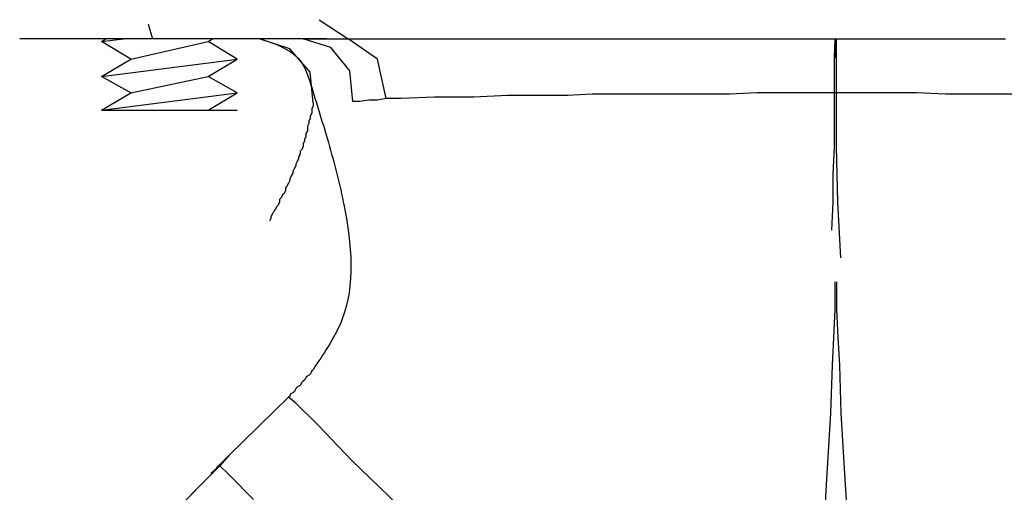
# Model space of a CAD drawing. Extents: x 1152 to 2559, y 156 to 782.
# Tile 83 of 111: x 2064.44 to 2066.71, y 662.57 to 663.66. Entities that reach past the tile are written whole.
import ezdxf

# ---------------------------------------------------------------- set-up
doc = ezdxf.new("R2010")
doc.units = 0
doc.header["$MEASUREMENT"] = 0
doc.layers.add('1', color=1, linetype='CONTINUOUS')
doc.layers.add('DISPENSER-SUMP', color=1, linetype='CONTINUOUS')

msp = doc.modelspace()

# ---------------------------------------------------------------- linework, layer by layer
at = {"layer": '1', "linetype": 'Continuous'}
for p, q in [((2065.02044, 663.20014), (2065.01708, 663.19342)), ((2065.02044, 663.20014), (2065.01708, 663.19342)), ((2066.31948, 662.99017), (2066.31948, 663.05404)), ((2066.31948, 662.99017), (2066.31948, 663.05404)), ((2066.32313, 662.99017), (2066.32313, 663.05404)), ((2066.32313, 662.99017), (2066.32313, 663.05404)), ((2066.31612, 662.9263), (2066.31948, 662.99017)), ((2066.31612, 662.9263), (2066.31948, 662.99017)), ((2066.32649, 662.9263), (2066.32313, 662.99017)), ((2066.32649, 662.9263), (2066.32313, 662.99017)), ((2066.31276, 662.86244), (2066.31612, 662.9263)), ((2066.31276, 662.86244), (2066.31612, 662.9263)), ((2066.32986, 662.86244), (2066.32649, 662.9263)), ((2066.32986, 662.86244), (2066.32649, 662.9263)), ((2066.30939, 662.75151), (2066.31276, 662.86244)), ((2066.30939, 662.75151), (2066.31276, 662.86244)), ((2066.33322, 662.75151), (2066.32986, 662.86244)), ((2066.33322, 662.75151), (2066.32986, 662.86244)), ((2065.10831, 662.83891), (2065.10158, 662.83555)), ((2065.10831, 662.83891), (2065.10158, 662.83555)), ((2065.11167, 662.84227), (2065.10831, 662.83891)), ((2065.11167, 662.84227), (2065.10831, 662.83891)), ((2065.11503, 662.84899), (2065.11167, 662.84227)), ((2065.11503, 662.84899), (2065.11167, 662.84227)), ((2065.11839, 662.85235), (2065.11503, 662.84899)), ((2065.11839, 662.85235), (2065.11503, 662.84899)), ((2065.12175, 662.85907), (2065.11839, 662.85235)), ((2065.12175, 662.85907), (2065.11839, 662.85235)), ((2065.0915, 662.8221), (2065.08814, 662.81538)), ((2065.0915, 662.8221), (2065.08814, 662.81538)), ((2065.09486, 662.82546), (2065.0915, 662.8221)), ((2065.09486, 662.82546), (2065.0915, 662.8221)), ((2065.09822, 662.82882), (2065.09486, 662.82546)), ((2065.09822, 662.82882), (2065.09486, 662.82546)), ((2065.10158, 662.83555), (2065.09822, 662.82882)), ((2065.10158, 662.83555), (2065.09822, 662.82882)), ((2065.07133, 662.79857), (2065.06461, 662.79521)), ((2065.07133, 662.79857), (2065.06461, 662.79521)), ((2065.06461, 662.79521), (2065.06461, 662.79185)), ((2065.06461, 662.79521), (2065.06461, 662.79185)), ((2065.07469, 662.80193), (2065.07133, 662.79857)), ((2065.07469, 662.80193), (2065.07133, 662.79857)), ((2065.07805, 662.80865), (2065.07469, 662.80193)), ((2065.07805, 662.80865), (2065.07469, 662.80193)), ((2065.08141, 662.81202), (2065.07805, 662.80865)), ((2065.08141, 662.81202), (2065.07805, 662.80865)), ((2065.08814, 662.81538), (2065.08141, 662.81202)), ((2065.08814, 662.81538), (2065.08141, 662.81202)), ((2065.06125, 662.78849), (2064.92343, 662.65403)), ((2065.06125, 662.78849), (2064.92343, 662.65403)), ((2065.06461, 662.79185), (2065.06125, 662.78849)), ((2065.06461, 662.79185), (2065.06125, 662.78849)), ((2065.07805, 662.77504), (2065.06125, 662.78849)), ((2065.07805, 662.77504), (2065.06125, 662.78849)), ((2065.12847, 662.72462), (2065.07805, 662.77504)), ((2065.12847, 662.72462), (2065.07805, 662.77504)), ((2066.29931, 662.5868), (2066.30939, 662.75151)), ((2066.29931, 662.5868), (2066.30939, 662.75151)), ((2066.3433, 662.5868), (2066.33322, 662.75151)), ((2066.3433, 662.5868), (2066.33322, 662.75151)), ((2065.20579, 662.64394), (2065.12847, 662.72462)), ((2065.20579, 662.64394), (2065.12847, 662.72462)), ((2064.92343, 662.65403), (2064.90326, 662.63386)), ((2064.92343, 662.65403), (2064.90326, 662.6305)), ((2064.92343, 662.65403), (2064.90326, 662.63386)), ((2064.92343, 662.65403), (2064.90326, 662.6305)), ((2065.31335, 662.53974), (2065.20579, 662.64394)), ((2065.31335, 662.53974), (2065.20579, 662.64394)), ((2064.52678, 662.25402), (2064.90326, 662.6305)), ((2064.52678, 662.25402), (2064.90326, 662.6305)), ((2064.88645, 662.61705), (2064.88309, 662.61369)), ((2064.88645, 662.61705), (2064.88309, 662.61369)), ((2064.88309, 662.61369), (2064.88309, 662.61033)), ((2064.88309, 662.61369), (2064.88309, 662.61033)), ((2064.90326, 662.63386), (2064.88645, 662.61705)), ((2064.90326, 662.63386), (2064.88645, 662.61705)), ((2064.90326, 662.6305), (2064.92343, 662.61033)), ((2064.90326, 662.6305), (2064.92343, 662.61033)), ((2064.88309, 662.61033), (2064.52678, 662.25402)), ((2064.88309, 662.61033), (2064.52678, 662.25402)), ((2064.92343, 662.61033), (2064.98057, 662.55319)), ((2064.92343, 662.61033), (2064.98057, 662.55319)), ((2066.29259, 662.47587), (2066.29931, 662.5868)), ((2066.29259, 662.47587), (2066.29931, 662.5868)), ((2066.35002, 662.47587), (2066.3433, 662.5868)), ((2066.35002, 662.47587), (2066.3433, 662.5868))]:
    msp.add_line(p, q, dxfattribs=at)
at = {"layer": 'DISPENSER-SUMP', "color": 1, "linetype": 'Continuous'}
for p, q in [((2065.13137, 663.65729), (2065.1986, 663.6136)), ((2065.13137, 663.65729), (2065.1986, 663.6136)), ((2065.13137, 663.65729), (2065.1986, 663.6136)), ((2065.13137, 663.65729), (2065.1986, 663.6136)), ((2064.73808, 663.64721), (2064.74817, 663.6136)), ((2064.73808, 663.64721), (2064.74817, 663.6136)), ((2064.73808, 663.64721), (2064.74817, 663.6136)), ((2064.73808, 663.64721), (2064.74817, 663.6136)), ((2064.46581, 663.6136), (2064.44228, 663.6136)), ((2064.46581, 663.6136), (2064.44228, 663.6136)), ((2064.46581, 663.6136), (2064.44228, 663.6136)), ((2064.46581, 663.6136), (2064.44228, 663.6136)), ((2064.52968, 663.6136), (2064.46581, 663.6136)), ((2064.52968, 663.6136), (2064.46581, 663.6136)), ((2064.52968, 663.6136), (2064.46581, 663.6136)), ((2064.52968, 663.6136), (2064.46581, 663.6136)), ((2064.62716, 663.6136), (2064.52968, 663.6136)), ((2064.62716, 663.6136), (2064.52968, 663.6136)), ((2064.62716, 663.6136), (2064.52968, 663.6136)), ((2064.62716, 663.6136), (2064.52968, 663.6136)), ((2064.74817, 663.6136), (2064.62716, 663.6136)), ((2064.74817, 663.6136), (2064.62716, 663.6136)), ((2064.74817, 663.6136), (2064.62716, 663.6136)), ((2064.74817, 663.6136), (2064.62716, 663.6136)), ((2064.63052, 663.60687), (2064.6406, 663.6136)), ((2064.63052, 663.60687), (2064.68094, 663.6136)), ((2064.63052, 663.60687), (2064.6406, 663.6136)), ((2064.63052, 663.60687), (2064.68094, 663.6136)), ((2064.93304, 663.6136), (2064.74817, 663.6136)), ((2064.93304, 663.6136), (2064.74817, 663.6136)), ((2064.93304, 663.6136), (2064.74817, 663.6136)), ((2064.93304, 663.6136), (2064.74817, 663.6136)), ((2064.8759, 663.60687), (2064.88598, 663.6136)), ((2064.8759, 663.60687), (2064.88598, 663.6136)), ((2065.14817, 663.6136), (2064.93304, 663.6136)), ((2065.14817, 663.6136), (2064.93304, 663.6136)), ((2065.09439, 663.6136), (2064.93304, 663.6136)), ((2065.09439, 663.6136), (2064.93304, 663.6136)), ((2065.06414, 663.59007), (2064.99355, 663.6136)), ((2065.06414, 663.59007), (2064.99355, 663.6136)), ((2065.15826, 663.59343), (2065.09439, 663.6136)), ((2065.15826, 663.59343), (2065.09439, 663.6136)), ((2065.09439, 663.6136), (2065.12128, 663.6136)), ((2065.09439, 663.6136), (2065.12128, 663.6136)), ((2065.12128, 663.6136), (2065.14817, 663.6136)), ((2065.12128, 663.6136), (2065.14817, 663.6136)), ((2065.14817, 663.6136), (2065.1717, 663.6136)), ((2065.14817, 663.6136), (2065.1717, 663.6136)), ((2065.14817, 663.6136), (2065.1717, 663.6136)), ((2065.14817, 663.6136), (2065.1717, 663.6136)), ((2065.1717, 663.6136), (2065.1986, 663.6136)), ((2065.1717, 663.6136), (2065.1986, 663.6136)), ((2065.1717, 663.6136), (2065.1986, 663.6136)), ((2065.1717, 663.6136), (2065.1986, 663.6136)), ((2065.26582, 663.56654), (2065.1986, 663.6136)), ((2065.26582, 663.56654), (2065.1986, 663.6136)), ((2065.1986, 663.6136), (2065.23221, 663.6136)), ((2065.1986, 663.6136), (2065.23221, 663.6136)), ((2065.26582, 663.56654), (2065.1986, 663.6136)), ((2065.26582, 663.56654), (2065.1986, 663.6136)), ((2065.1986, 663.6136), (2065.23221, 663.6136)), ((2065.1986, 663.6136), (2065.23221, 663.6136)), ((2065.23221, 663.6136), (2065.31625, 663.6136)), ((2065.23221, 663.6136), (2065.31625, 663.6136)), ((2065.23221, 663.6136), (2065.31625, 663.6136)), ((2065.23221, 663.6136), (2065.31625, 663.6136)), ((2065.31625, 663.6136), (2065.3633, 663.6136)), ((2065.31625, 663.6136), (2065.3633, 663.6136)), ((2065.31625, 663.6136), (2065.3633, 663.6136)), ((2065.31625, 663.6136), (2065.3633, 663.6136)), ((2065.3633, 663.6136), (2065.41373, 663.6136)), ((2065.3633, 663.6136), (2065.41373, 663.6136)), ((2065.3633, 663.6136), (2065.41373, 663.6136)), ((2065.3633, 663.6136), (2065.41373, 663.6136)), ((2065.41373, 663.6136), (2065.4944, 663.6136)), ((2065.41373, 663.6136), (2065.4944, 663.6136)), ((2065.41373, 663.6136), (2065.4944, 663.6136)), ((2065.41373, 663.6136), (2065.4944, 663.6136)), ((2065.4944, 663.6136), (2065.55154, 663.6136)), ((2065.4944, 663.6136), (2065.55154, 663.6136)), ((2065.4944, 663.6136), (2065.55154, 663.6136)), ((2065.4944, 663.6136), (2065.55154, 663.6136)), ((2065.55154, 663.6136), (2065.6423, 663.6136)), ((2065.55154, 663.6136), (2065.6423, 663.6136)), ((2065.55154, 663.6136), (2065.6423, 663.6136)), ((2065.55154, 663.6136), (2065.6423, 663.6136)), ((2065.6423, 663.6136), (2065.70953, 663.6136)), ((2065.6423, 663.6136), (2065.70953, 663.6136)), ((2065.6423, 663.6136), (2065.70953, 663.6136)), ((2065.6423, 663.6136), (2065.70953, 663.6136)), ((2065.70953, 663.6136), (2065.7734, 663.6136)), ((2065.70953, 663.6136), (2065.7734, 663.6136)), ((2065.70953, 663.6136), (2065.7734, 663.6136)), ((2065.70953, 663.6136), (2065.7734, 663.6136)), ((2065.7734, 663.6136), (2065.87424, 663.6136)), ((2065.7734, 663.6136), (2065.87424, 663.6136)), ((2065.7734, 663.6136), (2065.87424, 663.6136)), ((2065.7734, 663.6136), (2065.87424, 663.6136)), ((2065.87424, 663.6136), (2065.94147, 663.6136)), ((2065.87424, 663.6136), (2065.94147, 663.6136)), ((2065.87424, 663.6136), (2065.94147, 663.6136)), ((2065.87424, 663.6136), (2065.94147, 663.6136)), ((2065.94147, 663.6136), (2066.04903, 663.6136)), ((2065.94147, 663.6136), (2066.04903, 663.6136)), ((2065.94147, 663.6136), (2066.04903, 663.6136)), ((2065.94147, 663.6136), (2066.04903, 663.6136)), ((2066.04903, 663.6136), (2066.12298, 663.6136)), ((2066.04903, 663.6136), (2066.12298, 663.6136)), ((2066.04903, 663.6136), (2066.12298, 663.6136)), ((2066.04903, 663.6136), (2066.12298, 663.6136)), ((2066.12298, 663.6136), (2066.32131, 663.6136)), ((2066.12298, 663.6136), (2066.32131, 663.6136)), ((2066.12298, 663.6136), (2066.32131, 663.6136)), ((2066.12298, 663.6136), (2066.32131, 663.6136)), ((2066.31794, 663.56976), (2066.31948, 663.6136)), ((2066.31794, 663.56976), (2066.31948, 663.6136)), ((2066.31794, 663.5699), (2066.32131, 663.6136)), ((2066.31794, 663.5699), (2066.32131, 663.6136)), ((2066.31948, 663.6136), (2066.31948, 663.5699)), ((2066.31948, 663.6136), (2066.31948, 663.5699)), ((2066.32131, 663.6136), (2066.35156, 663.6136)), ((2066.32131, 663.6136), (2066.35156, 663.6136)), ((2066.32131, 663.6136), (2066.35156, 663.6136)), ((2066.32131, 663.6136), (2066.32131, 663.5699)), ((2066.32131, 663.6136), (2066.32131, 663.5699)), ((2066.32131, 663.6136), (2066.35156, 663.6136)), ((2066.35156, 663.6136), (2066.42215, 663.6136)), ((2066.35156, 663.6136), (2066.42215, 663.6136)), ((2066.35156, 663.6136), (2066.42215, 663.6136)), ((2066.35156, 663.6136), (2066.42215, 663.6136)), ((2066.42215, 663.6136), (2066.52971, 663.6136)), ((2066.42215, 663.6136), (2066.52971, 663.6136)), ((2066.42215, 663.6136), (2066.52971, 663.6136)), ((2066.42215, 663.6136), (2066.52971, 663.6136)), ((2066.52971, 663.6136), (2066.6003, 663.6136)), ((2066.52971, 663.6136), (2066.6003, 663.6136)), ((2066.52971, 663.6136), (2066.6003, 663.6136)), ((2066.52971, 663.6136), (2066.6003, 663.6136)), ((2066.6003, 663.6136), (2066.71123, 663.6136)), ((2066.6003, 663.6136), (2066.71123, 663.6136)), ((2066.6003, 663.6136), (2066.71123, 663.6136)), ((2066.6003, 663.6136), (2066.71123, 663.6136)), ((2064.69775, 663.56654), (2064.63052, 663.60687)), ((2064.69775, 663.56654), (2064.63052, 663.60687)), ((2064.69775, 663.56654), (2064.8759, 663.60687)), ((2064.69775, 663.56654), (2064.8759, 663.60687)), ((2064.94313, 663.56654), (2064.8759, 663.60687)), ((2064.94313, 663.56654), (2064.8759, 663.60687)), ((2065.1112, 663.53628), (2065.06414, 663.59007)), ((2065.1112, 663.53628), (2065.06414, 663.59007)), ((2065.20196, 663.53964), (2065.15826, 663.59343)), ((2065.20196, 663.53964), (2065.15826, 663.59343)), ((2065.20196, 663.53964), (2065.15826, 663.59343)), ((2065.20196, 663.53964), (2065.15826, 663.59343)), ((2064.63052, 663.5262), (2064.69775, 663.56654)), ((2064.63052, 663.5262), (2064.94313, 663.56654)), ((2064.63052, 663.5262), (2064.69775, 663.56654)), ((2064.63052, 663.5262), (2064.94313, 663.56654)), ((2064.8759, 663.5262), (2064.94313, 663.56654)), ((2064.8759, 663.5262), (2064.94313, 663.56654)), ((2065.28599, 663.47578), (2065.26582, 663.56654)), ((2065.28599, 663.47578), (2065.26582, 663.56654)), ((2065.28599, 663.47578), (2065.26582, 663.56654)), ((2065.28599, 663.47578), (2065.26582, 663.56654)), ((2066.31794, 663.48922), (2066.31794, 663.5699)), ((2066.31794, 663.48922), (2066.31794, 663.5699)), ((2066.31794, 663.48922), (2066.31794, 663.5699)), ((2066.31794, 663.48922), (2066.31794, 663.5699)), ((2066.32131, 663.5699), (2066.32131, 663.48922)), ((2066.32131, 663.5699), (2066.32131, 663.48922)), ((2064.69775, 663.48922), (2064.63052, 663.5262)), ((2064.69775, 663.48922), (2064.63052, 663.5262)), ((2064.69775, 663.48922), (2064.8759, 663.5262)), ((2064.69775, 663.48922), (2064.8759, 663.5262)), ((2064.94313, 663.48922), (2064.8759, 663.5262)), ((2064.94313, 663.48922), (2064.8759, 663.5262)), ((2065.11792, 663.46569), (2065.1112, 663.53628)), ((2065.11792, 663.46569), (2065.1112, 663.53628)), ((2065.20868, 663.46906), (2065.20196, 663.53964)), ((2065.20868, 663.46906), (2065.20196, 663.53964)), ((2065.20868, 663.46906), (2065.20196, 663.53964)), ((2065.20868, 663.46906), (2065.20196, 663.53964)), ((2064.63052, 663.44889), (2064.69775, 663.48922)), ((2064.63052, 663.44889), (2064.94313, 663.48922)), ((2064.63052, 663.44889), (2064.69775, 663.48922)), ((2064.63052, 663.44889), (2064.94313, 663.48922)), ((2064.8759, 663.44889), (2064.94313, 663.48922)), ((2064.8759, 663.44889), (2064.94313, 663.48922)), ((2065.28599, 663.47578), (2065.26582, 663.47242)), ((2065.28599, 663.47578), (2065.26582, 663.47242)), ((2065.28599, 663.47578), (2065.26582, 663.47242)), ((2065.28599, 663.47578), (2065.26582, 663.47242)), ((2065.31961, 663.47578), (2065.28599, 663.47578)), ((2065.31961, 663.47578), (2065.28599, 663.47578)), ((2065.31961, 663.47578), (2065.28599, 663.47578)), ((2065.31961, 663.47578), (2065.28599, 663.47578)), ((2065.39692, 663.47914), (2065.31961, 663.47578)), ((2065.39692, 663.47914), (2065.31961, 663.47578)), ((2065.39692, 663.47914), (2065.31961, 663.47578)), ((2065.39692, 663.47914), (2065.31961, 663.47578)), ((2065.44062, 663.47914), (2065.39692, 663.47914)), ((2065.44062, 663.47914), (2065.39692, 663.47914)), ((2065.44062, 663.47914), (2065.39692, 663.47914)), ((2065.44062, 663.47914), (2065.39692, 663.47914)), ((2065.48768, 663.47914), (2065.44062, 663.47914)), ((2065.48768, 663.47914), (2065.44062, 663.47914)), ((2065.48768, 663.47914), (2065.44062, 663.47914)), ((2065.48768, 663.47914), (2065.44062, 663.47914)), ((2065.56499, 663.4825), (2065.48768, 663.47914)), ((2065.56499, 663.4825), (2065.48768, 663.47914)), ((2065.56499, 663.4825), (2065.48768, 663.47914)), ((2065.56499, 663.4825), (2065.48768, 663.47914)), ((2065.61877, 663.4825), (2065.56499, 663.4825)), ((2065.61877, 663.4825), (2065.56499, 663.4825)), ((2065.61877, 663.4825), (2065.56499, 663.4825)), ((2065.61877, 663.4825), (2065.56499, 663.4825)), ((2065.70281, 663.4825), (2065.61877, 663.4825)), ((2065.70281, 663.4825), (2065.61877, 663.4825)), ((2065.70281, 663.4825), (2065.61877, 663.4825)), ((2065.70281, 663.4825), (2065.61877, 663.4825)), ((2065.75995, 663.48586), (2065.70281, 663.4825)), ((2065.75995, 663.48586), (2065.70281, 663.4825)), ((2065.75995, 663.48586), (2065.70281, 663.4825)), ((2065.75995, 663.48586), (2065.70281, 663.4825)), ((2065.82046, 663.48586), (2065.75995, 663.48586)), ((2065.82046, 663.48586), (2065.75995, 663.48586)), ((2065.82046, 663.48586), (2065.75995, 663.48586)), ((2065.82046, 663.48586), (2065.75995, 663.48586)), ((2065.91458, 663.48586), (2065.82046, 663.48586)), ((2065.91458, 663.48586), (2065.82046, 663.48586)), ((2065.91458, 663.48586), (2065.82046, 663.48586)), ((2065.91458, 663.48586), (2065.82046, 663.48586)), ((2065.97844, 663.48586), (2065.91458, 663.48586)), ((2065.97844, 663.48586), (2065.91458, 663.48586)), ((2065.97844, 663.48586), (2065.91458, 663.48586)), ((2065.97844, 663.48586), (2065.91458, 663.48586)), ((2066.07592, 663.48586), (2065.97844, 663.48586)), ((2066.07592, 663.48586), (2065.97844, 663.48586)), ((2066.07592, 663.48586), (2065.97844, 663.48586)), ((2066.07592, 663.48586), (2065.97844, 663.48586)), ((2066.13979, 663.48922), (2066.07592, 663.48586)), ((2066.13979, 663.48922), (2066.07592, 663.48586)), ((2066.13979, 663.48922), (2066.07592, 663.48586)), ((2066.13979, 663.48922), (2066.07592, 663.48586)), ((2066.31794, 663.48922), (2066.13979, 663.48922)), ((2066.31794, 663.48922), (2066.13979, 663.48922)), ((2066.31794, 663.48922), (2066.13979, 663.48922)), ((2066.31794, 663.48922), (2066.13979, 663.48922)), ((2066.31794, 663.36485), (2066.31794, 663.48922)), ((2066.32131, 663.48922), (2066.31794, 663.48922)), ((2066.31794, 663.36485), (2066.31794, 663.48922)), ((2066.32131, 663.48922), (2066.31794, 663.48922)), ((2066.31794, 663.36485), (2066.31794, 663.48922)), ((2066.32131, 663.48922), (2066.31794, 663.48922)), ((2066.31794, 663.36485), (2066.31794, 663.48922)), ((2066.32131, 663.48922), (2066.31794, 663.48922)), ((2066.39526, 663.48922), (2066.32131, 663.48922)), ((2066.39526, 663.48922), (2066.32131, 663.48922)), ((2066.39526, 663.48922), (2066.32131, 663.48922)), ((2066.39526, 663.48922), (2066.32131, 663.48922)), ((2066.32131, 663.48922), (2066.32131, 663.42536)), ((2066.32131, 663.48922), (2066.32131, 663.42536)), ((2066.50618, 663.48922), (2066.39526, 663.48922)), ((2066.50618, 663.48922), (2066.39526, 663.48922)), ((2066.50618, 663.48922), (2066.39526, 663.48922)), ((2066.50618, 663.48922), (2066.39526, 663.48922)), ((2066.57341, 663.48586), (2066.50618, 663.48922)), ((2066.57341, 663.48586), (2066.50618, 663.48922)), ((2066.57341, 663.48586), (2066.50618, 663.48922)), ((2066.57341, 663.48586), (2066.50618, 663.48922)), ((2066.67761, 663.48586), (2066.57341, 663.48586)), ((2066.67761, 663.48586), (2066.57341, 663.48586)), ((2066.67761, 663.48586), (2066.57341, 663.48586)), ((2066.67761, 663.48586), (2066.57341, 663.48586)), ((2066.74484, 663.48586), (2066.67761, 663.48586)), ((2066.74484, 663.48586), (2066.67761, 663.48586)), ((2066.74484, 663.48586), (2066.67761, 663.48586)), ((2066.74484, 663.48586), (2066.67761, 663.48586)), ((2065.11792, 663.45897), (2065.11456, 663.45225)), ((2065.11792, 663.45897), (2065.11456, 663.45225)), ((2065.11456, 663.45225), (2065.11456, 663.44889)), ((2065.11456, 663.45225), (2065.11456, 663.44889)), ((2065.11792, 663.46569), (2065.11792, 663.45897)), ((2065.11792, 663.46569), (2065.11792, 663.45897)), ((2065.22549, 663.46906), (2065.20868, 663.46906)), ((2065.22549, 663.46906), (2065.20868, 663.46906)), ((2065.22549, 663.46906), (2065.20868, 663.46906)), ((2065.22549, 663.46906), (2065.20868, 663.46906)), ((2065.24566, 663.47242), (2065.22549, 663.46906)), ((2065.24566, 663.47242), (2065.22549, 663.46906)), ((2065.24566, 663.47242), (2065.22549, 663.46906)), ((2065.24566, 663.47242), (2065.22549, 663.46906)), ((2065.26582, 663.47242), (2065.24566, 663.47242)), ((2065.26582, 663.47242), (2065.24566, 663.47242)), ((2065.26582, 663.47242), (2065.24566, 663.47242)), ((2065.26582, 663.47242), (2065.24566, 663.47242)), ((2064.63052, 663.44889), (2064.8759, 663.44889)), ((2064.63052, 663.44889), (2064.8759, 663.44889)), ((2064.8759, 663.44889), (2064.92632, 663.44889)), ((2064.8759, 663.44889), (2064.92632, 663.44889)), ((2064.92632, 663.44889), (2064.94313, 663.44889)), ((2064.92632, 663.44889), (2064.94313, 663.44889)), ((2065.1112, 663.42872), (2065.10784, 663.42536)), ((2065.1112, 663.42872), (2065.10784, 663.42536)), ((2065.11456, 663.44216), (2065.1112, 663.43544)), ((2065.11456, 663.44216), (2065.1112, 663.43544)), ((2065.1112, 663.43544), (2065.1112, 663.42872)), ((2065.1112, 663.43544), (2065.1112, 663.42872)), ((2065.11456, 663.44889), (2065.11456, 663.44216)), ((2065.11456, 663.44889), (2065.11456, 663.44216)), ((2065.10784, 663.41863), (2065.10448, 663.41191)), ((2065.10784, 663.41863), (2065.10448, 663.41191)), ((2065.10448, 663.41191), (2065.10448, 663.40519)), ((2065.10448, 663.41191), (2065.10448, 663.40519)), ((2065.10448, 663.40519), (2065.10448, 663.40183)), ((2065.10448, 663.40519), (2065.10448, 663.40183)), ((2065.10784, 663.42536), (2065.10784, 663.41863)), ((2065.10784, 663.42536), (2065.10784, 663.41863)), ((2066.32131, 663.42536), (2066.32131, 663.36485)), ((2066.32131, 663.42536), (2066.32131, 663.36485)), ((2065.10112, 663.38838), (2065.09775, 663.38166)), ((2065.10112, 663.38838), (2065.09775, 663.38166)), ((2065.10448, 663.40183), (2065.10112, 663.3951)), ((2065.10448, 663.40183), (2065.10112, 663.3951)), ((2065.10112, 663.3951), (2065.10112, 663.38838)), ((2065.10112, 663.3951), (2065.10112, 663.38838)), ((2065.09439, 663.36485), (2065.09103, 663.35813)), ((2065.09439, 663.36485), (2065.09103, 663.35813)), ((2065.09775, 663.3783), (2065.09439, 663.37157)), ((2065.09775, 663.3783), (2065.09439, 663.37157)), ((2065.09439, 663.37157), (2065.09439, 663.36485)), ((2065.09439, 663.37157), (2065.09439, 663.36485)), ((2065.09775, 663.38166), (2065.09775, 663.3783)), ((2065.09775, 663.38166), (2065.09775, 663.3783)), ((2066.31458, 663.30098), (2066.31794, 663.36485)), ((2066.31458, 663.30098), (2066.31794, 663.36485)), ((2066.31458, 663.30098), (2066.31794, 663.36485)), ((2066.31458, 663.30098), (2066.31794, 663.36485)), ((2066.32131, 663.36485), (2066.32467, 663.23712)), ((2066.32131, 663.36485), (2066.32467, 663.23712)), ((2065.08431, 663.33796), (2065.08095, 663.33124)), ((2065.08431, 663.33796), (2065.08095, 663.33124)), ((2065.08767, 663.34804), (2065.08431, 663.34132)), ((2065.08767, 663.34804), (2065.08431, 663.34132)), ((2065.08431, 663.34132), (2065.08431, 663.33796)), ((2065.08431, 663.34132), (2065.08431, 663.33796)), ((2065.09103, 663.35813), (2065.08767, 663.35477)), ((2065.09103, 663.35813), (2065.08767, 663.35477)), ((2065.08767, 663.35477), (2065.08767, 663.34804)), ((2065.08767, 663.35477), (2065.08767, 663.34804)), ((2065.07422, 663.31443), (2065.07086, 663.30771)), ((2065.07422, 663.31443), (2065.07086, 663.30771)), ((2065.07759, 663.32115), (2065.07422, 663.31443)), ((2065.07759, 663.32115), (2065.07422, 663.31443)), ((2065.08095, 663.33124), (2065.07759, 663.32451)), ((2065.08095, 663.33124), (2065.07759, 663.32451)), ((2065.07759, 663.32451), (2065.07759, 663.32115)), ((2065.07759, 663.32451), (2065.07759, 663.32115)), ((2065.0675, 663.29762), (2065.06414, 663.2909)), ((2065.0675, 663.29762), (2065.06414, 663.2909)), ((2065.07086, 663.30435), (2065.0675, 663.29762)), ((2065.07086, 663.30435), (2065.0675, 663.29762)), ((2065.07086, 663.30771), (2065.07086, 663.30435)), ((2065.07086, 663.30771), (2065.07086, 663.30435)), ((2066.31458, 663.23712), (2066.31458, 663.30098)), ((2066.31458, 663.23712), (2066.31458, 663.30098)), ((2065.05742, 663.27409), (2065.05406, 663.27073)), ((2065.05742, 663.27409), (2065.05406, 663.27073)), ((2065.05406, 663.27073), (2065.05406, 663.26401)), ((2065.05406, 663.27073), (2065.05406, 663.26401)), ((2065.06078, 663.28082), (2065.05742, 663.27409)), ((2065.06078, 663.28082), (2065.05742, 663.27409)), ((2065.06414, 663.28754), (2065.06078, 663.28082)), ((2065.06414, 663.28754), (2065.06078, 663.28082)), ((2065.06414, 663.2909), (2065.06414, 663.28754)), ((2065.06414, 663.2909), (2065.06414, 663.28754)), ((2065.04397, 663.2472), (2065.04061, 663.24384)), ((2065.04397, 663.2472), (2065.04061, 663.24384)), ((2065.04733, 663.25393), (2065.04397, 663.2472)), ((2065.04733, 663.25393), (2065.04397, 663.2472)), ((2065.05069, 663.25729), (2065.04733, 663.25393)), ((2065.05069, 663.25729), (2065.04733, 663.25393)), ((2065.05406, 663.26401), (2065.05069, 663.25729)), ((2065.05406, 663.26401), (2065.05069, 663.25729)), ((2065.03389, 663.22703), (2065.03053, 663.22031)), ((2065.03389, 663.22703), (2065.03053, 663.22031)), ((2065.03725, 663.2304), (2065.03389, 663.22703)), ((2065.03725, 663.2304), (2065.03389, 663.22703)), ((2065.04061, 663.23712), (2065.03725, 663.2304)), ((2065.04061, 663.23712), (2065.03725, 663.2304)), ((2065.04061, 663.24384), (2065.04061, 663.23712)), ((2065.04061, 663.24384), (2065.04061, 663.23712)), ((2066.31122, 663.17325), (2066.31458, 663.23712)), ((2066.31122, 663.17325), (2066.31458, 663.23712)), ((2066.32467, 663.23712), (2066.33139, 663.10938)), ((2066.32467, 663.23712), (2066.33139, 663.10938)), ((2065.0238, 663.21023), (2065.02044, 663.2035)), ((2065.0238, 663.21023), (2065.02044, 663.2035)), ((2065.02044, 663.2035), (2065.02044, 663.20014)), ((2065.02044, 663.2035), (2065.02044, 663.20014)), ((2065.02716, 663.21695), (2065.0238, 663.21023)), ((2065.02716, 663.21695), (2065.0238, 663.21023)), ((2065.03053, 663.22031), (2065.02716, 663.21695)), ((2065.03053, 663.22031), (2065.02716, 663.21695))]:
    msp.add_line(p, q, dxfattribs=at)
msp.add_spline([(2064.99671, 663.6136), (2065.08767, 663.56317), (2065.11456, 663.50099), (2065.15272, 663.37465), (2065.18898, 663.22846), (2065.18394, 662.96664), (2065.12175, 662.85907)], degree=3, dxfattribs=at)

doc.saveas('drawing.dxf')
